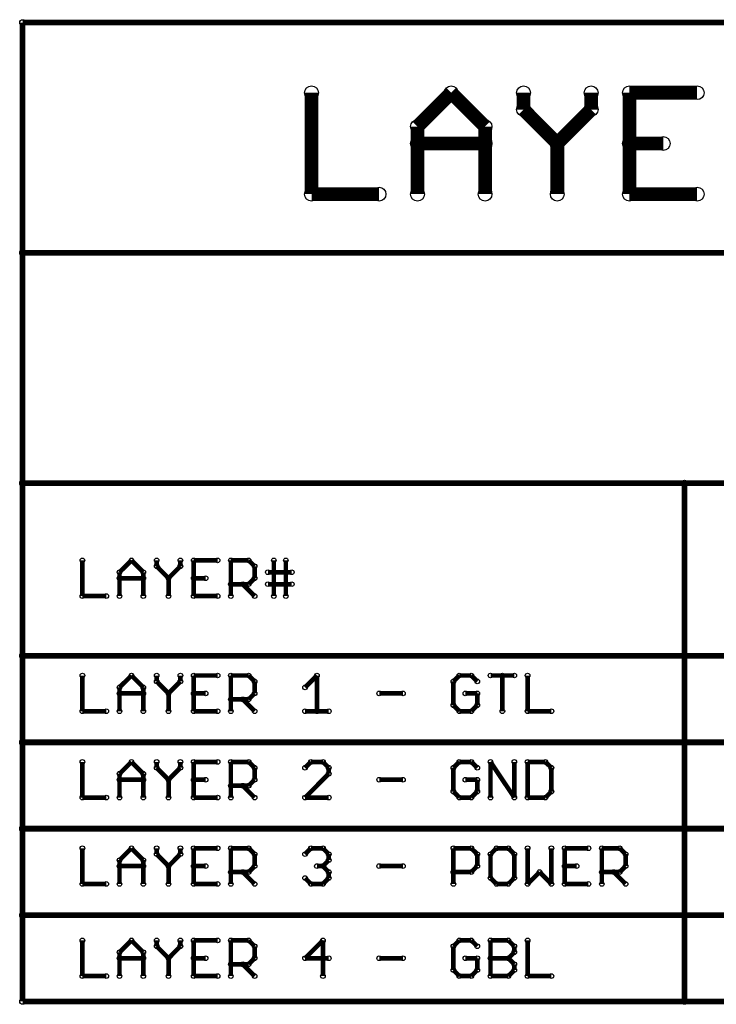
# Model space of a CAD drawing. Extents: x 0 to 126, y 0 to 22.
# Tile 55 of 60: x 32 to 47, y 1 to 22. Entities that reach past the tile are written whole.
import ezdxf

# ---------------------------------------------------------------- set-up
doc = ezdxf.new("R2010")
doc.units = 0
doc.layers.get('0').update_dxf_attribs({"linetype": 'CONTINUOUS'})
doc.layers.add('SEEEDSTUDIOXIAONRF52840V1_1_GTO', color=10, linetype='CONTINUOUS')

# ---------------------------------------------------------------- blocks, each defined once
blk = doc.blocks.new('ROUND_17')
blk.add_circle((0, 0), 0.152)
blk = doc.blocks.new('ROUND_13')
blk.add_circle((0, 0), 0.0508)
blk = doc.blocks.new('ROUND_3')
blk.add_circle((0, 0), 0.0635)

msp = doc.modelspace()

# ---------------------------------------------------------------- linework, layer by layer
at = {"layer": 'SEEEDSTUDIOXIAONRF52840V1_1_GTO'}
for points, const_width in [([(125.857, 22.2377), (31.877, 22.2377)], 0.127), ([(31.877, 22.2377), (31.877, 17.1577)], 0.127), ([(38.2524, 20.69084), (38.2524, 18.4531)], 0.3048), ([(40.59174, 19.94408), (41.33596, 20.69084)], 0.3048), ([(41.33596, 20.69084), (42.08272, 19.94408)], 0.3048), ([(42.93108, 20.31746), (42.93108, 20.69084)], 0.3048), ([(44.42206, 20.31746), (44.42206, 20.69084)], 0.3048), ([(45.26788, 20.69084), (45.26788, 18.4531)], 0.3048), ([(46.7614, 20.69084), (45.26788, 20.69084)], 0.3048), ([(43.6753, 19.5707), (42.93108, 20.31746)], 0.3048), ([(43.6753, 19.5707), (44.42206, 20.31746)], 0.3048), ([(40.59174, 18.4531), (40.59174, 19.94408)], 0.3048), ([(42.08272, 19.94408), (42.08272, 18.4531)], 0.3048), ([(40.59174, 19.5707), (42.08272, 19.5707)], 0.3048), ([(43.6753, 18.4531), (43.6753, 19.5707)], 0.3048), ([(45.26788, 19.5707), (46.01464, 19.5707)], 0.3048), ([(38.2524, 18.4531), (39.74338, 18.4531)], 0.3048), ([(45.26788, 18.4531), (46.7614, 18.4531)], 0.3048), ([(31.877, 12.0777), (31.877, 17.1577)], 0.127), ([(31.877, 17.1577), (59.817, 17.1577)], 0.127), ([(31.877, 8.2677), (31.877, 12.0777)], 0.127), ([(31.877, 12.0777), (46.482, 12.0777)], 0.127), ([(46.482, 12.0777), (46.482, 0.6477)], 0.127), ([(125.857, 12.0777), (46.482, 12.0777)], 0.127), ([(33.1978, 9.5885), (33.1978, 10.3759)], 0.1016), ([(34.27984, 10.3759), (34.01568, 10.11428)], 0.1016), ([(34.54146, 10.11428), (34.27984, 10.3759)], 0.1016), ([(34.8361, 10.3759), (34.8361, 10.24636)], 0.1016), ([(35.35934, 10.24636), (35.35934, 10.3759)], 0.1016), ([(36.17976, 10.3759), (35.65398, 10.3759)], 0.1016), ([(35.65398, 10.3759), (35.65398, 9.5885)], 0.1016), ([(36.47186, 9.5885), (36.47186, 10.3759)], 0.1016), ([(36.47186, 10.3759), (36.86556, 10.3759)], 0.1016), ([(36.86556, 10.3759), (36.99764, 10.24636)], 0.1016), ([(37.42182, 10.3759), (37.42182, 9.5885)], 0.1016), ([(37.68598, 9.5885), (37.68598, 10.3759)], 0.1016), ([(34.8361, 10.24636), (35.09772, 9.9822)], 0.1016), ([(35.35934, 10.24636), (35.09772, 9.9822)], 0.1016), ([(36.99764, 10.24636), (36.99764, 9.9822)], 0.1016), ([(34.01568, 10.11428), (34.01568, 9.5885)], 0.1016), ([(34.54146, 9.9822), (34.01568, 9.9822)], 0.1016), ([(34.54146, 9.5885), (34.54146, 10.11428)], 0.1016), ([(35.09772, 9.9822), (35.09772, 9.5885)], 0.1016), ([(35.9156, 9.9822), (35.65398, 9.9822)], 0.1016), ([(36.99764, 9.9822), (36.86556, 9.85012)], 0.1016), ([(37.28974, 10.11428), (37.68598, 10.11428)], 0.1016), ([(37.68598, 10.11428), (37.81552, 10.11428)], 0.1016), ([(36.86556, 9.85012), (36.47186, 9.85012)], 0.1016), ([(36.73602, 9.85012), (36.99764, 9.5885)], 0.1016), ([(37.81552, 9.85012), (37.28974, 9.85012)], 0.1016), ([(33.72358, 9.5885), (33.1978, 9.5885)], 0.1016), ([(35.65398, 9.5885), (36.17976, 9.5885)], 0.1016), ([(125.857, 8.2677), (31.877, 8.2677)], 0.127), ([(31.877, 8.2677), (31.877, 6.3627)], 0.127), ([(33.1978, 7.0485), (33.1978, 7.8359)], 0.1016), ([(34.27984, 7.8359), (34.01568, 7.57428)], 0.1016), ([(34.54146, 7.57428), (34.27984, 7.8359)], 0.1016), ([(34.8361, 7.70636), (34.8361, 7.8359)], 0.1016), ([(35.35934, 7.70636), (35.35934, 7.8359)], 0.1016), ([(36.17976, 7.8359), (35.65398, 7.8359)], 0.1016), ([(35.65398, 7.8359), (35.65398, 7.0485)], 0.1016), ([(36.47186, 7.0485), (36.47186, 7.8359)], 0.1016), ([(36.47186, 7.8359), (36.86556, 7.8359)], 0.1016), ([(36.86556, 7.8359), (36.99764, 7.70636)], 0.1016), ([(38.37178, 7.8359), (38.11016, 7.57428)], 0.1016), ([(38.37178, 7.0485), (38.37178, 7.8359)], 0.1016), ([(41.38422, 7.70636), (41.51376, 7.8359)], 0.1016), ([(41.51376, 7.8359), (41.77792, 7.8359)], 0.1016), ([(41.77792, 7.8359), (41.91, 7.70636)], 0.1016), ([(42.72788, 7.8359), (42.2021, 7.8359)], 0.1016), ([(42.46372, 7.8359), (42.46372, 7.0485)], 0.1016), ([(43.01998, 7.0485), (43.01998, 7.8359)], 0.1016), ([(34.01568, 7.57428), (34.01568, 7.0485)], 0.1016), ([(34.54146, 7.57428), (34.54146, 7.0485)], 0.1016), ([(35.09772, 7.4422), (34.8361, 7.70636)], 0.1016), ([(35.35934, 7.70636), (35.09772, 7.4422)], 0.1016), ([(36.99764, 7.70636), (36.99764, 7.4422)], 0.1016), ([(41.38422, 7.18058), (41.38422, 7.70636)], 0.1016), ([(34.54146, 7.4422), (34.01568, 7.4422)], 0.1016), ([(35.09772, 7.4422), (35.09772, 7.0485)], 0.1016), ([(35.9156, 7.4422), (35.65398, 7.4422)], 0.1016), ([(36.99764, 7.4422), (36.86556, 7.31012)], 0.1016), ([(40.2717, 7.4422), (39.74592, 7.4422)], 0.1016), ([(41.91, 7.4422), (41.64584, 7.4422)], 0.1016), ([(41.91, 7.18058), (41.91, 7.4422)], 0.1016), ([(36.86556, 7.31012), (36.47186, 7.31012)], 0.1016), ([(36.73602, 7.31012), (36.99764, 7.0485)], 0.1016), ([(41.38422, 7.18058), (41.51376, 7.0485)], 0.1016), ([(41.77792, 7.0485), (41.91, 7.18058)], 0.1016), ([(33.72358, 7.0485), (33.1978, 7.0485)], 0.1016), ([(35.65398, 7.0485), (36.17976, 7.0485)], 0.1016), ([(38.6334, 7.0485), (38.11016, 7.0485)], 0.1016), ([(41.51376, 7.0485), (41.77792, 7.0485)], 0.1016), ([(43.54576, 7.0485), (43.01998, 7.0485)], 0.1016), ([(31.877, 6.3627), (125.857, 6.3627)], 0.127), ([(31.877, 4.4577), (31.877, 6.3627)], 0.127), ([(33.1978, 5.1435), (33.1978, 5.9309)], 0.1016), ([(34.27984, 5.9309), (34.01568, 5.66928)], 0.1016), ([(34.54146, 5.66928), (34.27984, 5.9309)], 0.1016), ([(34.8361, 5.9309), (34.8361, 5.80136)], 0.1016), ([(35.35934, 5.80136), (35.35934, 5.9309)], 0.1016), ([(36.17976, 5.9309), (35.65398, 5.9309)], 0.1016), ([(35.65398, 5.9309), (35.65398, 5.1435)], 0.1016), ([(36.86556, 5.9309), (36.47186, 5.9309)], 0.1016), ([(36.47186, 5.9309), (36.47186, 5.1435)], 0.1016), ([(36.99764, 5.80136), (36.86556, 5.9309)], 0.1016), ([(38.2397, 5.9309), (38.11016, 5.80136)], 0.1016), ([(38.50386, 5.9309), (38.2397, 5.9309)], 0.1016), ([(38.6334, 5.80136), (38.50386, 5.9309)], 0.1016), ([(41.38422, 5.80136), (41.51376, 5.9309)], 0.1016), ([(41.51376, 5.9309), (41.77792, 5.9309)], 0.1016), ([(41.77792, 5.9309), (41.91, 5.80136)], 0.1016), ([(42.2021, 5.9309), (42.72788, 5.1435)], 0.1016), ([(42.2021, 5.9309), (42.2021, 5.1435)], 0.1016), ([(42.72788, 5.1435), (42.72788, 5.9309)], 0.1016), ([(43.01998, 5.9309), (43.41368, 5.9309)], 0.1016), ([(43.01998, 5.1435), (43.01998, 5.9309)], 0.1016), ([(43.41368, 5.9309), (43.54576, 5.80136)], 0.1016), ([(34.01568, 5.66928), (34.01568, 5.1435)], 0.1016), ([(34.54146, 5.1435), (34.54146, 5.66928)], 0.1016), ([(34.8361, 5.80136), (35.09772, 5.5372)], 0.1016), ([(35.35934, 5.80136), (35.09772, 5.5372)], 0.1016), ([(36.99764, 5.5372), (36.99764, 5.80136)], 0.1016), ([(38.11016, 5.1435), (38.6334, 5.66928)], 0.1016), ([(38.6334, 5.66928), (38.6334, 5.80136)], 0.1016), ([(41.38422, 5.27558), (41.38422, 5.80136)], 0.1016), ([(43.54576, 5.80136), (43.54576, 5.27558)], 0.1016), ([(34.54146, 5.5372), (34.01568, 5.5372)], 0.1016), ([(35.09772, 5.5372), (35.09772, 5.1435)], 0.1016), ([(35.9156, 5.5372), (35.65398, 5.5372)], 0.1016), ([(36.47186, 5.40512), (36.86556, 5.40512)], 0.1016), ([(36.73602, 5.40512), (36.99764, 5.1435)], 0.1016), ([(36.86556, 5.40512), (36.99764, 5.5372)], 0.1016), ([(39.74592, 5.5372), (40.2717, 5.5372)], 0.1016), ([(41.91, 5.5372), (41.64584, 5.5372)], 0.1016), ([(41.91, 5.27558), (41.91, 5.5372)], 0.1016), ([(41.38422, 5.27558), (41.51376, 5.1435)], 0.1016), ([(41.77792, 5.1435), (41.91, 5.27558)], 0.1016), ([(43.54576, 5.27558), (43.41368, 5.1435)], 0.1016), ([(33.72358, 5.1435), (33.1978, 5.1435)], 0.1016), ([(35.65398, 5.1435), (36.17976, 5.1435)], 0.1016), ([(38.6334, 5.1435), (38.11016, 5.1435)], 0.1016), ([(41.51376, 5.1435), (41.77792, 5.1435)], 0.1016), ([(43.41368, 5.1435), (43.01998, 5.1435)], 0.1016), ([(125.857, 4.4577), (31.877, 4.4577)], 0.127), ([(31.877, 4.4577), (31.877, 2.5527)], 0.127), ([(33.1978, 4.0259), (33.1978, 3.2385)], 0.1016), ([(34.01568, 3.76428), (34.27984, 4.0259)], 0.1016), ([(34.27984, 4.0259), (34.54146, 3.76428)], 0.1016), ([(34.8361, 4.0259), (34.8361, 3.89636)], 0.1016), ([(34.8361, 3.89636), (35.09772, 3.6322)], 0.1016), ([(35.09772, 3.6322), (35.35934, 3.89636)], 0.1016), ([(35.35934, 3.89636), (35.35934, 4.0259)], 0.1016), ([(35.65398, 4.0259), (35.65398, 3.2385)], 0.1016), ([(36.17976, 4.0259), (35.65398, 4.0259)], 0.1016), ([(36.47186, 3.2385), (36.47186, 4.0259)], 0.1016), ([(36.47186, 4.0259), (36.86556, 4.0259)], 0.1016), ([(36.86556, 4.0259), (36.99764, 3.89636)], 0.1016), ([(36.99764, 3.89636), (36.99764, 3.6322)], 0.1016), ([(38.2397, 4.0259), (38.11016, 3.89636)], 0.1016), ([(38.50386, 4.0259), (38.2397, 4.0259)], 0.1016), ([(38.6334, 3.89636), (38.50386, 4.0259)], 0.1016), ([(38.6334, 3.76428), (38.6334, 3.89636)], 0.1016), ([(41.77792, 4.0259), (41.38422, 4.0259)], 0.1016), ([(41.38422, 4.0259), (41.38422, 3.2385)], 0.1016), ([(41.91, 3.89636), (41.77792, 4.0259)], 0.1016), ([(41.91, 3.6322), (41.91, 3.89636)], 0.1016), ([(42.33418, 4.0259), (42.2021, 3.89636)], 0.1016), ([(42.2021, 3.89636), (42.2021, 3.37058)], 0.1016), ([(42.5958, 4.0259), (42.33418, 4.0259)], 0.1016), ([(42.72788, 3.89636), (42.5958, 4.0259)], 0.1016), ([(42.72788, 3.37058), (42.72788, 3.89636)], 0.1016), ([(43.01998, 3.2385), (43.01998, 4.0259)], 0.1016), ([(43.54576, 3.2385), (43.54576, 4.0259)], 0.1016), ([(43.8404, 4.0259), (43.8404, 3.2385)], 0.1016), ([(43.8404, 4.0259), (44.36364, 4.0259)], 0.1016), ([(44.65828, 3.2385), (44.65828, 4.0259)], 0.1016), ([(44.65828, 4.0259), (45.05198, 4.0259)], 0.1016), ([(45.05198, 4.0259), (45.18406, 3.89636)], 0.1016), ([(45.18406, 3.89636), (45.18406, 3.6322)], 0.1016), ([(34.01568, 3.2385), (34.01568, 3.76428)], 0.1016), ([(34.54146, 3.76428), (34.54146, 3.2385)], 0.1016), ([(38.50386, 3.6322), (38.6334, 3.76428)], 0.1016), ([(34.01568, 3.6322), (34.54146, 3.6322)], 0.1016), ([(35.09772, 3.6322), (35.09772, 3.2385)], 0.1016), ([(35.65398, 3.6322), (35.9156, 3.6322)], 0.1016), ([(36.86556, 3.50012), (36.47186, 3.50012)], 0.1016), ([(36.73602, 3.50012), (36.99764, 3.2385)], 0.1016), ([(36.99764, 3.6322), (36.86556, 3.50012)], 0.1016), ([(38.50386, 3.6322), (38.37178, 3.6322)], 0.1016), ([(38.6334, 3.50012), (38.50386, 3.6322)], 0.1016), ([(38.6334, 3.37058), (38.6334, 3.50012)], 0.1016), ([(39.74592, 3.6322), (40.2717, 3.6322)], 0.1016), ([(41.38422, 3.50012), (41.77792, 3.50012)], 0.1016), ([(41.77792, 3.50012), (41.91, 3.6322)], 0.1016), ([(43.01998, 3.2385), (43.28414, 3.50012)], 0.1016), ([(43.28414, 3.50012), (43.54576, 3.2385)], 0.1016), ([(44.10202, 3.6322), (43.8404, 3.6322)], 0.1016), ([(45.05198, 3.50012), (44.65828, 3.50012)], 0.1016), ([(44.9199, 3.50012), (45.18406, 3.2385)], 0.1016), ([(45.18406, 3.6322), (45.05198, 3.50012)], 0.1016), ([(33.1978, 3.2385), (33.72358, 3.2385)], 0.1016), ([(35.65398, 3.2385), (36.17976, 3.2385)], 0.1016), ([(38.11016, 3.37058), (38.2397, 3.2385)], 0.1016), ([(38.2397, 3.2385), (38.50386, 3.2385)], 0.1016), ([(38.50386, 3.2385), (38.6334, 3.37058)], 0.1016), ([(42.2021, 3.37058), (42.33418, 3.2385)], 0.1016), ([(42.33418, 3.2385), (42.5958, 3.2385)], 0.1016), ([(42.5958, 3.2385), (42.72788, 3.37058)], 0.1016), ([(43.8404, 3.2385), (44.36364, 3.2385)], 0.1016), ([(31.877, 0.6477), (31.877, 2.5527)], 0.127), ([(31.877, 2.5527), (125.857, 2.5527)], 0.127), ([(33.1978, 1.9939), (33.1978, 1.2065)], 0.1016), ([(34.01568, 1.73228), (34.27984, 1.9939)], 0.1016), ([(34.27984, 1.9939), (34.54146, 1.73228)], 0.1016), ([(34.8361, 1.9939), (34.8361, 1.86436)], 0.1016), ([(35.35934, 1.86436), (35.35934, 1.9939)], 0.1016), ([(35.65398, 1.2065), (35.65398, 1.9939)], 0.1016), ([(35.65398, 1.9939), (36.17976, 1.9939)], 0.1016), ([(36.47186, 1.2065), (36.47186, 1.9939)], 0.1016), ([(36.47186, 1.9939), (36.86556, 1.9939)], 0.1016), ([(36.86556, 1.9939), (36.99764, 1.86436)], 0.1016), ([(38.50386, 1.9939), (38.11016, 1.6002)], 0.1016), ([(38.50386, 1.2065), (38.50386, 1.9939)], 0.1016), ([(41.38422, 1.86436), (41.51376, 1.9939)], 0.1016), ([(41.51376, 1.9939), (41.77792, 1.9939)], 0.1016), ([(41.77792, 1.9939), (41.91, 1.86436)], 0.1016), ([(42.2021, 1.2065), (42.2021, 1.9939)], 0.1016), ([(42.2021, 1.9939), (42.5958, 1.9939)], 0.1016), ([(42.5958, 1.9939), (42.72788, 1.86436)], 0.1016), ([(43.01998, 1.9939), (43.01998, 1.2065)], 0.1016), ([(34.01568, 1.2065), (34.01568, 1.73228)], 0.1016), ([(34.54146, 1.73228), (34.54146, 1.2065)], 0.1016), ([(34.8361, 1.86436), (35.09772, 1.6002)], 0.1016), ([(35.35934, 1.86436), (35.09772, 1.6002)], 0.1016), ([(36.99764, 1.86436), (36.99764, 1.6002)], 0.1016), ([(41.38422, 1.33858), (41.38422, 1.86436)], 0.1016), ([(42.72788, 1.73228), (42.5958, 1.6002)], 0.1016), ([(42.72788, 1.86436), (42.72788, 1.73228)], 0.1016), ([(34.54146, 1.6002), (34.01568, 1.6002)], 0.1016), ([(35.09772, 1.6002), (35.09772, 1.2065)], 0.1016), ([(35.9156, 1.6002), (35.65398, 1.6002)], 0.1016), ([(36.99764, 1.6002), (36.86556, 1.46812)], 0.1016), ([(38.11016, 1.6002), (38.6334, 1.6002)], 0.1016), ([(39.74592, 1.6002), (40.2717, 1.6002)], 0.1016), ([(41.91, 1.6002), (41.64584, 1.6002)], 0.1016), ([(41.91, 1.6002), (41.91, 1.33858)], 0.1016), ([(42.5958, 1.6002), (42.2021, 1.6002)], 0.1016), ([(42.72788, 1.46812), (42.5958, 1.6002)], 0.1016), ([(36.86556, 1.46812), (36.47186, 1.46812)], 0.1016), ([(36.73602, 1.46812), (36.99764, 1.2065)], 0.1016), ([(41.51376, 1.2065), (41.38422, 1.33858)], 0.1016), ([(41.91, 1.33858), (41.77792, 1.2065)], 0.1016), ([(42.5958, 1.2065), (42.72788, 1.33858)], 0.1016), ([(42.72788, 1.33858), (42.72788, 1.46812)], 0.1016), ([(33.1978, 1.2065), (33.72358, 1.2065)], 0.1016), ([(35.65398, 1.2065), (36.17976, 1.2065)], 0.1016), ([(41.77792, 1.2065), (41.51376, 1.2065)], 0.1016), ([(42.2021, 1.2065), (42.5958, 1.2065)], 0.1016), ([(43.01998, 1.2065), (43.54576, 1.2065)], 0.1016), ([(46.482, 0.6477), (31.877, 0.6477)], 0.127), ([(59.817, 0.6477), (46.482, 0.6477)], 0.127)]:
    msp.add_lwpolyline(points, dxfattribs=dict(at, const_width=const_width))

# ---------------------------------------------------------------- block references
for name, p in [('ROUND_3', (31.877, 22.2377)), ('ROUND_17', (38.2524, 20.69084)), ('ROUND_17', (41.33596, 20.69084)), ('ROUND_17', (42.93108, 20.69084)), ('ROUND_17', (44.42206, 20.69084)), ('ROUND_17', (45.26788, 20.69084)), ('ROUND_17', (45.26788, 20.69084)), ('ROUND_17', (46.7614, 20.69084)), ('ROUND_17', (42.93108, 20.31746)), ('ROUND_17', (44.42206, 20.31746)), ('ROUND_17', (40.59174, 19.94408)), ('ROUND_17', (42.08272, 19.94408)), ('ROUND_17', (40.59174, 19.5707)), ('ROUND_17', (42.08272, 19.5707)), ('ROUND_17', (43.6753, 19.5707)), ('ROUND_17', (43.6753, 19.5707)), ('ROUND_17', (45.26788, 19.5707)), ('ROUND_17', (46.01464, 19.5707)), ('ROUND_17', (38.2524, 18.4531)), ('ROUND_17', (38.2524, 18.4531)), ('ROUND_17', (39.74338, 18.4531)), ('ROUND_17', (40.59174, 18.4531)), ('ROUND_17', (42.08272, 18.4531)), ('ROUND_17', (43.6753, 18.4531)), ('ROUND_17', (45.26788, 18.4531)), ('ROUND_17', (46.7614, 18.4531)), ('ROUND_3', (31.877, 17.1577)), ('ROUND_3', (31.877, 17.1577)), ('ROUND_3', (31.877, 12.0777)), ('ROUND_3', (31.877, 12.0777)), ('ROUND_3', (46.482, 12.0777)), ('ROUND_3', (46.482, 12.0777)), ('ROUND_13', (33.1978, 10.3759)), ('ROUND_13', (34.27984, 10.3759)), ('ROUND_13', (34.8361, 10.3759)), ('ROUND_13', (35.35934, 10.3759)), ('ROUND_13', (35.65398, 10.3759)), ('ROUND_13', (36.17976, 10.3759)), ('ROUND_13', (36.47186, 10.3759)), ('ROUND_13', (36.86556, 10.3759)), ('ROUND_13', (37.42182, 10.3759)), ('ROUND_13', (37.68598, 10.3759)), ('ROUND_13', (34.8361, 10.24636)), ('ROUND_13', (35.35934, 10.24636)), ('ROUND_13', (35.35934, 10.24636)), ('ROUND_13', (36.99764, 10.24636)), ('ROUND_13', (36.99764, 10.24636)), ('ROUND_13', (34.01568, 10.11428)), ('ROUND_13', (34.01568, 9.9822)), ('ROUND_13', (34.54146, 10.11428)), ('ROUND_13', (34.54146, 9.9822)), ('ROUND_13', (35.09772, 9.9822)), ('ROUND_13', (35.09772, 9.9822)), ('ROUND_13', (35.65398, 9.9822)), ('ROUND_13', (35.9156, 9.9822)), ('ROUND_13', (36.99764, 9.9822)), ('ROUND_13', (37.28974, 10.11428)), ('ROUND_13', (37.68598, 10.11428)), ('ROUND_13', (37.81552, 10.11428)), ('ROUND_13', (36.47186, 9.85012)), ('ROUND_13', (36.73602, 9.85012)), ('ROUND_13', (36.86556, 9.85012)), ('ROUND_13', (37.28974, 9.85012)), ('ROUND_13', (37.81552, 9.85012)), ('ROUND_13', (33.1978, 9.5885)), ('ROUND_13', (33.72358, 9.5885)), ('ROUND_13', (34.01568, 9.5885)), ('ROUND_13', (34.54146, 9.5885)), ('ROUND_13', (35.09772, 9.5885)), ('ROUND_13', (35.65398, 9.5885)), ('ROUND_13', (36.17976, 9.5885)), ('ROUND_13', (36.47186, 9.5885)), ('ROUND_13', (36.99764, 9.5885)), ('ROUND_13', (37.42182, 9.5885)), ('ROUND_13', (37.68598, 9.5885)), ('ROUND_3', (31.877, 8.2677)), ('ROUND_3', (31.877, 8.2677)), ('ROUND_13', (33.1978, 7.8359)), ('ROUND_13', (34.27984, 7.8359)), ('ROUND_13', (34.8361, 7.8359)), ('ROUND_13', (35.35934, 7.8359)), ('ROUND_13', (35.65398, 7.8359)), ('ROUND_13', (36.17976, 7.8359)), ('ROUND_13', (36.47186, 7.8359)), ('ROUND_13', (36.86556, 7.8359)), ('ROUND_13', (38.37178, 7.8359)), ('ROUND_13', (41.51376, 7.8359)), ('ROUND_13', (41.77792, 7.8359)), ('ROUND_13', (42.2021, 7.8359)), ('ROUND_13', (42.46372, 7.8359)), ('ROUND_13', (42.72788, 7.8359)), ('ROUND_13', (43.01998, 7.8359)), ('ROUND_13', (34.01568, 7.57428)), ('ROUND_13', (34.54146, 7.57428)), ('ROUND_13', (34.54146, 7.57428)), ('ROUND_13', (34.8361, 7.70636)), ('ROUND_13', (35.35934, 7.70636)), ('ROUND_13', (35.35934, 7.70636)), ('ROUND_13', (36.99764, 7.70636)), ('ROUND_13', (36.99764, 7.70636)), ('ROUND_13', (38.11016, 7.57428)), ('ROUND_13', (41.38422, 7.70636)), ('ROUND_13', (41.91, 7.70636)), ('ROUND_13', (34.01568, 7.4422)), ('ROUND_13', (34.54146, 7.4422)), ('ROUND_13', (35.09772, 7.4422)), ('ROUND_13', (35.09772, 7.4422)), ('ROUND_13', (35.65398, 7.4422)), ('ROUND_13', (35.9156, 7.4422)), ('ROUND_13', (36.99764, 7.4422)), ('ROUND_13', (39.74592, 7.4422)), ('ROUND_13', (40.2717, 7.4422)), ('ROUND_13', (41.64584, 7.4422)), ('ROUND_13', (41.91, 7.4422)), ('ROUND_13', (36.47186, 7.31012)), ('ROUND_13', (36.73602, 7.31012)), ('ROUND_13', (36.86556, 7.31012)), ('ROUND_13', (41.38422, 7.18058)), ('ROUND_13', (41.38422, 7.18058)), ('ROUND_13', (41.91, 7.18058)), ('ROUND_13', (41.91, 7.18058)), ('ROUND_13', (33.1978, 7.0485)), ('ROUND_13', (33.72358, 7.0485)), ('ROUND_13', (34.01568, 7.0485)), ('ROUND_13', (34.54146, 7.0485)), ('ROUND_13', (35.09772, 7.0485)), ('ROUND_13', (35.65398, 7.0485)), ('ROUND_13', (36.17976, 7.0485)), ('ROUND_13', (36.47186, 7.0485)), ('ROUND_13', (36.99764, 7.0485)), ('ROUND_13', (38.11016, 7.0485)), ('ROUND_13', (38.37178, 7.0485)), ('ROUND_13', (38.6334, 7.0485)), ('ROUND_13', (41.51376, 7.0485)), ('ROUND_13', (41.77792, 7.0485)), ('ROUND_13', (42.46372, 7.0485)), ('ROUND_13', (43.01998, 7.0485)), ('ROUND_13', (43.54576, 7.0485)), ('ROUND_3', (31.877, 6.3627)), ('ROUND_3', (31.877, 6.3627)), ('ROUND_13', (33.1978, 5.9309)), ('ROUND_13', (34.27984, 5.9309)), ('ROUND_13', (34.8361, 5.9309)), ('ROUND_13', (35.35934, 5.9309)), ('ROUND_13', (35.65398, 5.9309)), ('ROUND_13', (36.17976, 5.9309)), ('ROUND_13', (36.47186, 5.9309)), ('ROUND_13', (36.86556, 5.9309)), ('ROUND_13', (36.86556, 5.9309)), ('ROUND_13', (38.2397, 5.9309)), ('ROUND_13', (38.50386, 5.9309)), ('ROUND_13', (41.51376, 5.9309)), ('ROUND_13', (41.77792, 5.9309)), ('ROUND_13', (42.2021, 5.9309)), ('ROUND_13', (42.2021, 5.9309)), ('ROUND_13', (42.72788, 5.9309)), ('ROUND_13', (43.01998, 5.9309)), ('ROUND_13', (43.01998, 5.9309)), ('ROUND_13', (43.41368, 5.9309)), ('ROUND_13', (34.01568, 5.66928)), ('ROUND_13', (34.54146, 5.66928)), ('ROUND_13', (34.8361, 5.80136)), ('ROUND_13', (35.35934, 5.80136)), ('ROUND_13', (35.35934, 5.80136)), ('ROUND_13', (36.99764, 5.80136)), ('ROUND_13', (38.11016, 5.80136)), ('ROUND_13', (38.6334, 5.80136)), ('ROUND_13', (38.6334, 5.66928)), ('ROUND_13', (41.38422, 5.80136)), ('ROUND_13', (41.91, 5.80136)), ('ROUND_13', (43.54576, 5.80136)), ('ROUND_13', (34.01568, 5.5372)), ('ROUND_13', (34.54146, 5.5372)), ('ROUND_13', (35.09772, 5.5372)), ('ROUND_13', (35.09772, 5.5372)), ('ROUND_13', (35.65398, 5.5372)), ('ROUND_13', (35.9156, 5.5372)), ('ROUND_13', (36.47186, 5.40512)), ('ROUND_13', (36.73602, 5.40512)), ('ROUND_13', (36.86556, 5.40512)), ('ROUND_13', (36.99764, 5.5372)), ('ROUND_13', (39.74592, 5.5372)), ('ROUND_13', (40.2717, 5.5372)), ('ROUND_13', (41.64584, 5.5372)), ('ROUND_13', (41.91, 5.5372)), ('ROUND_13', (41.38422, 5.27558)), ('ROUND_13', (41.38422, 5.27558)), ('ROUND_13', (41.91, 5.27558)), ('ROUND_13', (43.54576, 5.27558)), ('ROUND_13', (33.1978, 5.1435)), ('ROUND_13', (33.72358, 5.1435)), ('ROUND_13', (34.01568, 5.1435)), ('ROUND_13', (34.54146, 5.1435)), ('ROUND_13', (35.09772, 5.1435)), ('ROUND_13', (35.65398, 5.1435)), ('ROUND_13', (36.17976, 5.1435)), ('ROUND_13', (36.47186, 5.1435)), ('ROUND_13', (36.99764, 5.1435)), ('ROUND_13', (38.11016, 5.1435)), ('ROUND_13', (38.11016, 5.1435)), ('ROUND_13', (38.6334, 5.1435)), ('ROUND_13', (41.51376, 5.1435)), ('ROUND_13', (41.77792, 5.1435)), ('ROUND_13', (42.2021, 5.1435)), ('ROUND_13', (42.72788, 5.1435)), ('ROUND_13', (43.01998, 5.1435)), ('ROUND_13', (43.41368, 5.1435)), ('ROUND_3', (31.877, 4.4577)), ('ROUND_3', (31.877, 4.4577)), ('ROUND_13', (33.1978, 4.0259)), ('ROUND_13', (34.27984, 4.0259)), ('ROUND_13', (34.27984, 4.0259)), ('ROUND_13', (34.8361, 4.0259)), ('ROUND_13', (34.8361, 3.89636)), ('ROUND_13', (34.8361, 3.89636)), ('ROUND_13', (35.35934, 4.0259)), ('ROUND_13', (35.35934, 3.89636)), ('ROUND_13', (35.65398, 4.0259)), ('ROUND_13', (35.65398, 4.0259)), ('ROUND_13', (36.17976, 4.0259)), ('ROUND_13', (36.47186, 4.0259)), ('ROUND_13', (36.86556, 4.0259)), ('ROUND_13', (36.99764, 3.89636)), ('ROUND_13', (38.11016, 3.89636)), ('ROUND_13', (38.2397, 4.0259)), ('ROUND_13', (38.50386, 4.0259)), ('ROUND_13', (38.6334, 3.89636)), ('ROUND_13', (41.38422, 4.0259)), ('ROUND_13', (41.77792, 4.0259)), ('ROUND_13', (41.91, 3.89636)), ('ROUND_13', (42.2021, 3.89636)), ('ROUND_13', (42.33418, 4.0259)), ('ROUND_13', (42.5958, 4.0259)), ('ROUND_13', (42.72788, 3.89636)), ('ROUND_13', (43.01998, 4.0259)), ('ROUND_13', (43.54576, 4.0259)), ('ROUND_13', (43.8404, 4.0259)), ('ROUND_13', (43.8404, 4.0259)), ('ROUND_13', (44.36364, 4.0259)), ('ROUND_13', (44.65828, 4.0259)), ('ROUND_13', (45.05198, 4.0259)), ('ROUND_13', (45.18406, 3.89636)), ('ROUND_13', (34.01568, 3.76428)), ('ROUND_13', (34.54146, 3.76428)), ('ROUND_13', (38.6334, 3.76428)), ('ROUND_13', (34.01568, 3.6322)), ('ROUND_13', (34.54146, 3.6322)), ('ROUND_13', (35.09772, 3.6322)), ('ROUND_13', (35.09772, 3.6322)), ('ROUND_13', (35.65398, 3.6322)), ('ROUND_13', (35.9156, 3.6322)), ('ROUND_13', (36.47186, 3.50012)), ('ROUND_13', (36.73602, 3.50012)), ('ROUND_13', (36.86556, 3.50012)), ('ROUND_13', (36.99764, 3.6322)), ('ROUND_13', (38.37178, 3.6322)), ('ROUND_13', (38.50386, 3.6322)), ('ROUND_13', (38.50386, 3.6322)), ('ROUND_13', (38.6334, 3.50012)), ('ROUND_13', (39.74592, 3.6322)), ('ROUND_13', (40.2717, 3.6322)), ('ROUND_13', (41.38422, 3.50012)), ('ROUND_13', (41.77792, 3.50012)), ('ROUND_13', (41.91, 3.6322)), ('ROUND_13', (43.28414, 3.50012)), ('ROUND_13', (43.8404, 3.6322)), ('ROUND_13', (44.10202, 3.6322)), ('ROUND_13', (44.65828, 3.50012)), ('ROUND_13', (44.9199, 3.50012)), ('ROUND_13', (45.05198, 3.50012)), ('ROUND_13', (45.18406, 3.6322)), ('ROUND_13', (33.1978, 3.2385)), ('ROUND_13', (33.72358, 3.2385)), ('ROUND_13', (34.01568, 3.2385)), ('ROUND_13', (34.54146, 3.2385)), ('ROUND_13', (35.09772, 3.2385)), ('ROUND_13', (35.65398, 3.2385)), ('ROUND_13', (35.65398, 3.2385)), ('ROUND_13', (36.17976, 3.2385)), ('ROUND_13', (36.47186, 3.2385)), ('ROUND_13', (36.99764, 3.2385)), ('ROUND_13', (38.11016, 3.37058)), ('ROUND_13', (38.2397, 3.2385)), ('ROUND_13', (38.50386, 3.2385)), ('ROUND_13', (38.6334, 3.37058)), ('ROUND_13', (41.38422, 3.2385)), ('ROUND_13', (42.2021, 3.37058)), ('ROUND_13', (42.2021, 3.37058)), ('ROUND_13', (42.33418, 3.2385)), ('ROUND_13', (42.5958, 3.2385)), ('ROUND_13', (42.72788, 3.37058)), ('ROUND_13', (43.01998, 3.2385)), ('ROUND_13', (43.01998, 3.2385)), ('ROUND_13', (43.54576, 3.2385)), ('ROUND_13', (43.8404, 3.2385)), ('ROUND_13', (44.36364, 3.2385)), ('ROUND_13', (44.65828, 3.2385)), ('ROUND_13', (45.18406, 3.2385)), ('ROUND_3', (31.877, 2.5527)), ('ROUND_3', (31.877, 2.5527)), ('ROUND_13', (33.1978, 1.9939)), ('ROUND_13', (34.27984, 1.9939)), ('ROUND_13', (34.8361, 1.9939)), ('ROUND_13', (35.35934, 1.9939)), ('ROUND_13', (35.65398, 1.9939)), ('ROUND_13', (36.17976, 1.9939)), ('ROUND_13', (36.47186, 1.9939)), ('ROUND_13', (36.86556, 1.9939)), ('ROUND_13', (38.50386, 1.9939)), ('ROUND_13', (41.51376, 1.9939)), ('ROUND_13', (41.77792, 1.9939)), ('ROUND_13', (42.2021, 1.9939)), ('ROUND_13', (42.5958, 1.9939)), ('ROUND_13', (43.01998, 1.9939)), ('ROUND_13', (34.01568, 1.73228)), ('ROUND_13', (34.01568, 1.73228)), ('ROUND_13', (34.54146, 1.73228)), ('ROUND_13', (34.8361, 1.86436)), ('ROUND_13', (35.35934, 1.86436)), ('ROUND_13', (35.35934, 1.86436)), ('ROUND_13', (36.99764, 1.86436)), ('ROUND_13', (41.38422, 1.86436)), ('ROUND_13', (41.91, 1.86436)), ('ROUND_13', (42.72788, 1.86436)), ('ROUND_13', (42.72788, 1.73228)), ('ROUND_13', (34.01568, 1.6002)), ('ROUND_13', (34.54146, 1.6002)), ('ROUND_13', (35.09772, 1.6002)), ('ROUND_13', (35.09772, 1.6002)), ('ROUND_13', (35.65398, 1.6002)), ('ROUND_13', (35.9156, 1.6002)), ('ROUND_13', (36.99764, 1.6002)), ('ROUND_13', (38.11016, 1.6002)), ('ROUND_13', (38.11016, 1.6002)), ('ROUND_13', (38.6334, 1.6002)), ('ROUND_13', (39.74592, 1.6002)), ('ROUND_13', (40.2717, 1.6002)), ('ROUND_13', (41.64584, 1.6002)), ('ROUND_13', (41.91, 1.6002)), ('ROUND_13', (41.91, 1.6002)), ('ROUND_13', (42.2021, 1.6002)), ('ROUND_13', (42.5958, 1.6002)), ('ROUND_13', (42.5958, 1.6002)), ('ROUND_13', (36.47186, 1.46812)), ('ROUND_13', (36.73602, 1.46812)), ('ROUND_13', (36.86556, 1.46812)), ('ROUND_13', (41.38422, 1.33858)), ('ROUND_13', (41.38422, 1.33858)), ('ROUND_13', (41.91, 1.33858)), ('ROUND_13', (42.72788, 1.46812)), ('ROUND_13', (42.72788, 1.33858)), ('ROUND_13', (33.1978, 1.2065)), ('ROUND_13', (33.72358, 1.2065)), ('ROUND_13', (34.01568, 1.2065)), ('ROUND_13', (34.54146, 1.2065)), ('ROUND_13', (35.09772, 1.2065)), ('ROUND_13', (35.65398, 1.2065)), ('ROUND_13', (35.65398, 1.2065)), ('ROUND_13', (36.17976, 1.2065)), ('ROUND_13', (36.47186, 1.2065)), ('ROUND_13', (36.99764, 1.2065)), ('ROUND_13', (38.50386, 1.2065)), ('ROUND_13', (41.51376, 1.2065)), ('ROUND_13', (41.77792, 1.2065)), ('ROUND_13', (42.2021, 1.2065)), ('ROUND_13', (42.2021, 1.2065)), ('ROUND_13', (42.5958, 1.2065)), ('ROUND_13', (43.01998, 1.2065)), ('ROUND_13', (43.54576, 1.2065)), ('ROUND_3', (31.877, 0.6477)), ('ROUND_3', (46.482, 0.6477)), ('ROUND_3', (46.482, 0.6477))]:
    msp.add_blockref(name, p, dxfattribs=at)

doc.saveas('drawing.dxf')
